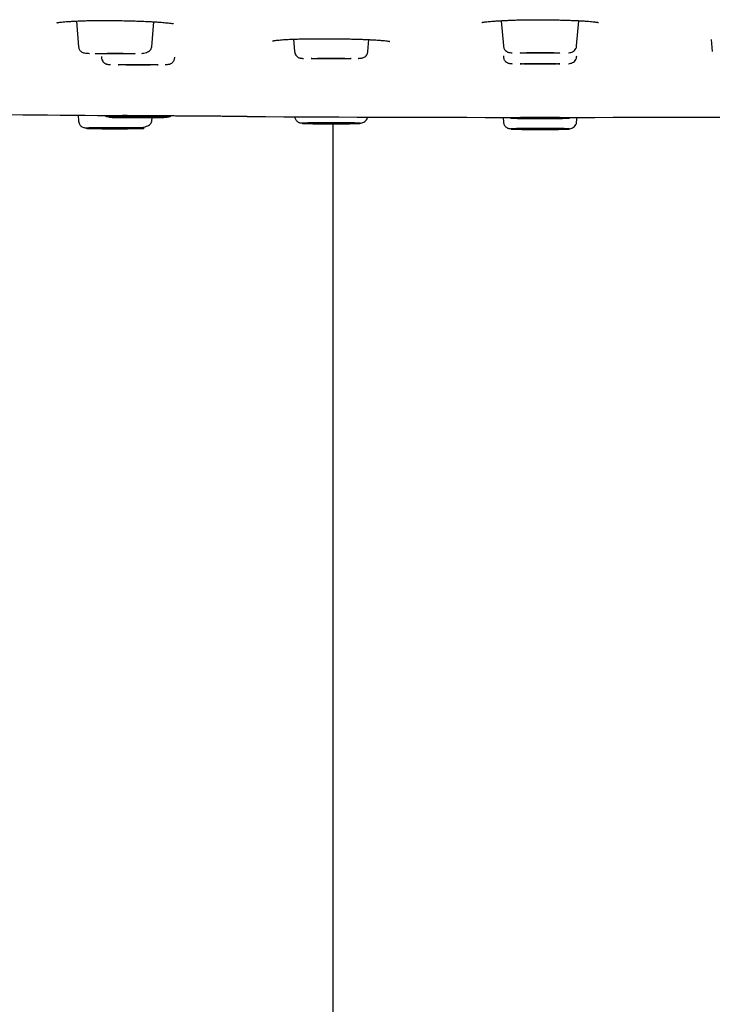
# Model space of a CAD drawing. Header units: millimetres. Extents: x 8 to 1918, y 12 to 2737.
# Tile 107 of 117: x 946 to 983, y 2608 to 2660. Entities that reach past the tile are written whole.
import ezdxf

# ---------------------------------------------------------------- set-up
doc = ezdxf.new("R2010")
doc.units = ezdxf.units.MM

msp = doc.modelspace()

# ---------------------------------------------------------------- linework, layer by layer
at = {"color": 7, "linetype": 'Continuous', "lineweight": 30}
for p, q in [((948.932, 2659.869), (949.05, 2658.517)), ((952.914, 2658.517), (953.029, 2659.833)), ((971.369, 2659.892), (971.486, 2658.556)), ((975.35, 2658.556), (975.467, 2659.892)), ((960.4, 2658.91), (960.457, 2658.257)), ((964.321, 2658.257), (964.377, 2658.893)), ((982.459, 2658.894), (982.514, 2658.257)), ((950.256, 2658.003), (950.263, 2657.931)), ((954.127, 2657.931), (954.13, 2657.971)), ((971.481, 2658.039), (971.486, 2657.98)), ((975.35, 2657.98), (975.355, 2658.039)), ((949.022, 2654.901), (949.05, 2654.58)), ((952.914, 2654.58), (952.932, 2654.778)), ((962.468, 2654.449), (962.468, 2590.978)), ((971.464, 2654.788), (971.486, 2654.542)), ((975.35, 2654.542), (975.371, 2654.788))]:
    msp.add_line(p, q, dxfattribs=at)
at = {"color": 7, "linetype": 'Continuous', "lineweight": 30, "flags": 128}
for points in [[(949.932, 2658.152), (949.939, 2658.154), (949.961, 2658.156), (949.996, 2658.158), (950.044, 2658.16), (950.105, 2658.162), (950.178, 2658.164), (950.262, 2658.165), (950.355, 2658.167), (950.457, 2658.168), (950.567, 2658.169), (950.681, 2658.17), (950.8, 2658.17), (950.921, 2658.17), (951.043, 2658.17), (951.165, 2658.17), (951.284, 2658.17), (951.398, 2658.169), (951.507, 2658.168), (951.609, 2658.167), (951.703, 2658.165), (951.787, 2658.164), (951.86, 2658.162), (951.921, 2658.16), (951.969, 2658.158), (952.004, 2658.156), (952.025, 2658.154), (952.032, 2658.152), (952.025, 2658.15), (952.004, 2658.148), (951.969, 2658.146), (951.921, 2658.144), (951.86, 2658.142), (951.787, 2658.14), (951.703, 2658.139), (951.609, 2658.137), (951.507, 2658.136), (951.398, 2658.135), (951.284, 2658.135), (951.165, 2658.134), (951.043, 2658.134), (950.921, 2658.134), (950.8, 2658.134), (950.681, 2658.135), (950.567, 2658.135), (950.457, 2658.136), (950.355, 2658.137), (950.262, 2658.139), (950.178, 2658.14), (950.105, 2658.142), (950.044, 2658.144), (949.996, 2658.146), (949.961, 2658.148), (949.939, 2658.15), (949.932, 2658.152)], [(972.368, 2658.191), (972.375, 2658.193), (972.396, 2658.195), (972.431, 2658.197), (972.479, 2658.199), (972.541, 2658.201), (972.613, 2658.202), (972.697, 2658.204), (972.791, 2658.205), (972.893, 2658.207), (973.002, 2658.208), (973.117, 2658.208), (973.235, 2658.209), (973.357, 2658.209), (973.479, 2658.209), (973.6, 2658.209), (973.719, 2658.208), (973.834, 2658.208), (973.943, 2658.207), (974.045, 2658.205), (974.138, 2658.204), (974.222, 2658.202), (974.295, 2658.201), (974.356, 2658.199), (974.404, 2658.197), (974.439, 2658.195), (974.461, 2658.193), (974.468, 2658.191), (974.461, 2658.189), (974.439, 2658.186), (974.404, 2658.184), (974.356, 2658.182), (974.295, 2658.181), (974.222, 2658.179), (974.138, 2658.177), (974.045, 2658.176), (973.943, 2658.175), (973.834, 2658.174), (973.719, 2658.173), (973.6, 2658.173), (973.479, 2658.172), (973.357, 2658.172), (973.235, 2658.173), (973.117, 2658.173), (973.002, 2658.174), (972.893, 2658.175), (972.791, 2658.176), (972.697, 2658.177), (972.613, 2658.179), (972.541, 2658.181), (972.479, 2658.182), (972.431, 2658.184), (972.396, 2658.186), (972.375, 2658.189), (972.368, 2658.191)], [(951.145, 2657.566), (951.152, 2657.568), (951.173, 2657.57), (951.208, 2657.572), (951.256, 2657.574), (951.317, 2657.576), (951.39, 2657.578), (951.474, 2657.579), (951.568, 2657.581), (951.67, 2657.582), (951.779, 2657.583), (951.893, 2657.584), (952.012, 2657.584), (952.134, 2657.584), (952.256, 2657.584), (952.377, 2657.584), (952.496, 2657.584), (952.611, 2657.583), (952.72, 2657.582), (952.822, 2657.581), (952.915, 2657.579), (952.999, 2657.578), (953.072, 2657.576), (953.133, 2657.574), (953.181, 2657.572), (953.216, 2657.57), (953.238, 2657.568), (953.245, 2657.566), (953.238, 2657.564), (953.216, 2657.562), (953.181, 2657.56), (953.133, 2657.558), (953.072, 2657.556), (952.999, 2657.554), (952.915, 2657.553), (952.822, 2657.551), (952.72, 2657.55), (952.611, 2657.549), (952.496, 2657.548), (952.377, 2657.548), (952.256, 2657.548), (952.134, 2657.548), (952.012, 2657.548), (951.893, 2657.548), (951.779, 2657.549), (951.67, 2657.55), (951.568, 2657.551), (951.474, 2657.553), (951.39, 2657.554), (951.317, 2657.556), (951.256, 2657.558), (951.208, 2657.56), (951.173, 2657.562), (951.152, 2657.564), (951.145, 2657.566)], [(961.339, 2657.892), (961.346, 2657.894), (961.368, 2657.896), (961.403, 2657.898), (961.451, 2657.9), (961.512, 2657.902), (961.585, 2657.904), (961.669, 2657.905), (961.762, 2657.907), (961.864, 2657.908), (961.973, 2657.909), (962.088, 2657.909), (962.207, 2657.91), (962.328, 2657.91), (962.45, 2657.91), (962.572, 2657.91), (962.69, 2657.909), (962.805, 2657.909), (962.914, 2657.908), (963.016, 2657.907), (963.11, 2657.905), (963.194, 2657.904), (963.267, 2657.902), (963.328, 2657.9), (963.376, 2657.898), (963.411, 2657.896), (963.432, 2657.894), (963.439, 2657.892), (963.432, 2657.89), (963.411, 2657.888), (963.376, 2657.886), (963.328, 2657.884), (963.267, 2657.882), (963.194, 2657.88), (963.11, 2657.879), (963.016, 2657.877), (962.914, 2657.876), (962.805, 2657.875), (962.69, 2657.874), (962.572, 2657.874), (962.45, 2657.874), (962.328, 2657.874), (962.207, 2657.874), (962.088, 2657.874), (961.973, 2657.875), (961.864, 2657.876), (961.762, 2657.877), (961.669, 2657.879), (961.585, 2657.88), (961.512, 2657.882), (961.451, 2657.884), (961.403, 2657.886), (961.368, 2657.888), (961.346, 2657.89), (961.339, 2657.892)], [(972.368, 2657.615), (972.375, 2657.617), (972.396, 2657.619), (972.431, 2657.621), (972.479, 2657.623), (972.541, 2657.625), (972.613, 2657.627), (972.697, 2657.628), (972.791, 2657.629), (972.893, 2657.631), (973.002, 2657.632), (973.117, 2657.632), (973.235, 2657.633), (973.357, 2657.633), (973.479, 2657.633), (973.6, 2657.633), (973.719, 2657.632), (973.834, 2657.632), (973.943, 2657.631), (974.045, 2657.629), (974.138, 2657.628), (974.222, 2657.627), (974.295, 2657.625), (974.356, 2657.623), (974.404, 2657.621), (974.439, 2657.619), (974.461, 2657.617), (974.468, 2657.615), (974.461, 2657.613), (974.439, 2657.611), (974.404, 2657.609), (974.356, 2657.607), (974.295, 2657.605), (974.222, 2657.603), (974.138, 2657.601), (974.045, 2657.6), (973.943, 2657.599), (973.834, 2657.598), (973.719, 2657.597), (973.6, 2657.597), (973.479, 2657.596), (973.357, 2657.596), (973.235, 2657.597), (973.117, 2657.597), (973.002, 2657.598), (972.893, 2657.599), (972.791, 2657.6), (972.697, 2657.601), (972.613, 2657.603), (972.541, 2657.605), (972.479, 2657.607), (972.431, 2657.609), (972.396, 2657.611), (972.375, 2657.613), (972.368, 2657.615)], [(951.145, 2654.801), (951.152, 2654.803), (951.173, 2654.806), (951.208, 2654.808), (951.256, 2654.81), (951.317, 2654.811), (951.39, 2654.813), (951.474, 2654.815), (951.568, 2654.816), (951.67, 2654.817), (951.779, 2654.818), (951.893, 2654.819), (952.012, 2654.819), (952.134, 2654.82), (952.256, 2654.82), (952.377, 2654.819), (952.496, 2654.819), (952.611, 2654.818), (952.72, 2654.817), (952.822, 2654.816), (952.915, 2654.815), (952.999, 2654.813), (953.072, 2654.811), (953.133, 2654.81), (953.181, 2654.808), (953.216, 2654.806), (953.238, 2654.803), (953.245, 2654.801), (953.238, 2654.799), (953.216, 2654.797), (953.181, 2654.795), (953.133, 2654.793), (953.072, 2654.791), (952.999, 2654.79), (952.915, 2654.788), (952.822, 2654.787), (952.72, 2654.785), (952.611, 2654.785), (952.496, 2654.784), (952.377, 2654.783), (952.256, 2654.783), (952.134, 2654.783), (952.012, 2654.783), (951.893, 2654.784), (951.779, 2654.785), (951.67, 2654.785), (951.568, 2654.787), (951.474, 2654.788), (951.39, 2654.79), (951.317, 2654.791), (951.256, 2654.793), (951.208, 2654.795), (951.173, 2654.797), (951.152, 2654.799), (951.145, 2654.801)], [(961.339, 2654.475), (961.346, 2654.478), (961.368, 2654.48), (961.403, 2654.482), (961.451, 2654.484), (961.512, 2654.485), (961.585, 2654.487), (961.669, 2654.489), (961.762, 2654.49), (961.864, 2654.491), (961.973, 2654.492), (962.088, 2654.493), (962.207, 2654.493), (962.328, 2654.494), (962.45, 2654.494), (962.572, 2654.493), (962.69, 2654.493), (962.805, 2654.492), (962.914, 2654.491), (963.016, 2654.49), (963.11, 2654.489), (963.194, 2654.487), (963.267, 2654.485), (963.328, 2654.484), (963.376, 2654.482), (963.411, 2654.48), (963.432, 2654.478), (963.439, 2654.475), (963.432, 2654.473), (963.411, 2654.471), (963.376, 2654.469), (963.328, 2654.467), (963.267, 2654.465), (963.194, 2654.464), (963.11, 2654.462), (963.016, 2654.461), (962.914, 2654.46), (962.805, 2654.459), (962.69, 2654.458), (962.572, 2654.457), (962.45, 2654.457), (962.328, 2654.457), (962.207, 2654.457), (962.088, 2654.458), (961.973, 2654.459), (961.864, 2654.46), (961.762, 2654.461), (961.669, 2654.462), (961.585, 2654.464), (961.512, 2654.465), (961.451, 2654.467), (961.403, 2654.469), (961.368, 2654.471), (961.346, 2654.473), (961.339, 2654.475)], [(972.368, 2654.753), (972.375, 2654.755), (972.396, 2654.757), (972.431, 2654.759), (972.479, 2654.761), (972.541, 2654.763), (972.613, 2654.764), (972.697, 2654.766), (972.791, 2654.767), (972.893, 2654.768), (973.002, 2654.769), (973.117, 2654.77), (973.235, 2654.771), (973.357, 2654.771), (973.479, 2654.771), (973.6, 2654.771), (973.719, 2654.77), (973.834, 2654.769), (973.943, 2654.768), (974.045, 2654.767), (974.138, 2654.766), (974.222, 2654.764), (974.295, 2654.763), (974.356, 2654.761), (974.404, 2654.759), (974.439, 2654.757), (974.461, 2654.755), (974.468, 2654.753), (974.461, 2654.75), (974.439, 2654.748), (974.404, 2654.746), (974.356, 2654.744), (974.295, 2654.743), (974.222, 2654.741), (974.138, 2654.739), (974.045, 2654.738), (973.943, 2654.737), (973.834, 2654.736), (973.719, 2654.735), (973.6, 2654.735), (973.479, 2654.734), (973.357, 2654.734), (973.235, 2654.735), (973.117, 2654.735), (973.002, 2654.736), (972.893, 2654.737), (972.791, 2654.738), (972.697, 2654.739), (972.613, 2654.741), (972.541, 2654.743), (972.479, 2654.744), (972.431, 2654.746), (972.396, 2654.748), (972.375, 2654.75), (972.368, 2654.753)], [(949.932, 2654.215), (949.939, 2654.217), (949.961, 2654.219), (949.996, 2654.221), (950.044, 2654.223), (950.105, 2654.225), (950.178, 2654.227), (950.262, 2654.229), (950.355, 2654.23), (950.457, 2654.231), (950.567, 2654.232), (950.681, 2654.233), (950.8, 2654.233), (950.921, 2654.234), (951.043, 2654.234), (951.165, 2654.233), (951.284, 2654.233), (951.398, 2654.232), (951.507, 2654.231), (951.609, 2654.23), (951.703, 2654.229), (951.787, 2654.227), (951.86, 2654.225), (951.921, 2654.223), (951.969, 2654.221), (952.004, 2654.219), (952.025, 2654.217), (952.032, 2654.215), (952.025, 2654.213), (952.004, 2654.211), (951.969, 2654.209), (951.921, 2654.207), (951.86, 2654.205), (951.787, 2654.203), (951.703, 2654.202), (951.609, 2654.201), (951.507, 2654.199), (951.398, 2654.198), (951.284, 2654.198), (951.165, 2654.197), (951.043, 2654.197), (950.921, 2654.197), (950.8, 2654.197), (950.681, 2654.198), (950.567, 2654.198), (950.457, 2654.199), (950.355, 2654.201), (950.262, 2654.202), (950.178, 2654.203), (950.105, 2654.205), (950.044, 2654.207), (949.996, 2654.209), (949.961, 2654.211), (949.939, 2654.213), (949.932, 2654.215)], [(972.368, 2654.177), (972.375, 2654.179), (972.396, 2654.181), (972.431, 2654.183), (972.479, 2654.185), (972.541, 2654.187), (972.613, 2654.188), (972.697, 2654.19), (972.791, 2654.191), (972.893, 2654.193), (973.002, 2654.193), (973.117, 2654.194), (973.235, 2654.195), (973.357, 2654.195), (973.479, 2654.195), (973.6, 2654.195), (973.719, 2654.194), (973.834, 2654.193), (973.943, 2654.193), (974.045, 2654.191), (974.138, 2654.19), (974.222, 2654.188), (974.295, 2654.187), (974.356, 2654.185), (974.404, 2654.183), (974.439, 2654.181), (974.461, 2654.179), (974.468, 2654.177), (974.461, 2654.175), (974.439, 2654.172), (974.404, 2654.17), (974.356, 2654.168), (974.295, 2654.167), (974.222, 2654.165), (974.138, 2654.163), (974.045, 2654.162), (973.943, 2654.161), (973.834, 2654.16), (973.719, 2654.159), (973.6, 2654.159), (973.479, 2654.158), (973.357, 2654.158), (973.235, 2654.159), (973.117, 2654.159), (973.002, 2654.16), (972.893, 2654.161), (972.791, 2654.162), (972.697, 2654.163), (972.613, 2654.165), (972.541, 2654.167), (972.479, 2654.168), (972.431, 2654.17), (972.396, 2654.172), (972.375, 2654.175), (972.368, 2654.177)]]:
    msp.add_lwpolyline(points, dxfattribs=at)
at = {"color": 7, "linetype": 'Continuous', "lineweight": 30}
for start, end in [(269.051439, 269.515191), (269.660004, 270.340063)]:
    msp.add_arc((973.418, 5260.454), 2605.667, start, end, dxfattribs=at)
for points, knots in [([(947.907, 2659.786), (947.907, 2659.786), (947.905, 2659.785), (947.919, 2659.788), (947.965, 2659.796), (948.045, 2659.807), (948.149, 2659.819), (948.264, 2659.83), (948.422, 2659.843), (948.626, 2659.858), (948.89, 2659.872), (949.154, 2659.884), (949.418, 2659.893), (949.682, 2659.899), (949.978, 2659.903), (950.307, 2659.905), (950.668, 2659.904), (951.053, 2659.899), (951.45, 2659.892), (951.846, 2659.882), (952.23, 2659.87), (952.556, 2659.857), (952.824, 2659.845), (953.041, 2659.833), (953.24, 2659.82), (953.419, 2659.807), (953.574, 2659.794), (953.724, 2659.78), (953.859, 2659.764), (953.958, 2659.75), (954.021, 2659.739), (954.058, 2659.731), (954.057, 2659.732), (954.057, 2659.732)], [0, 0, 0, 0, 0.003034, 0.025246, 0.046651, 0.077102, 0.105335, 0.131312, 0.155106, 0.196187, 0.236983, 0.27758, 0.308985, 0.342957, 0.379581, 0.418958, 0.461129, 0.505949, 0.551948, 0.598121, 0.644491, 0.691099, 0.722355, 0.75363, 0.784835, 0.815589, 0.844705, 0.872104, 0.909974, 0.943993, 0.964549, 0.984689, 1, 1, 1, 1]), ([(970.347, 2659.799), (970.347, 2659.799), (970.348, 2659.799), (970.382, 2659.806), (970.456, 2659.818), (970.556, 2659.831), (970.671, 2659.843), (970.8, 2659.855), (970.959, 2659.868), (971.155, 2659.882), (971.388, 2659.896), (971.627, 2659.908), (971.871, 2659.918), (972.119, 2659.927), (972.378, 2659.935), (972.659, 2659.941), (972.972, 2659.944), (973.319, 2659.945), (973.651, 2659.943), (973.958, 2659.939), (974.23, 2659.934), (974.5, 2659.928), (974.764, 2659.92), (975.017, 2659.912), (975.259, 2659.902), (975.486, 2659.891), (975.697, 2659.88), (975.889, 2659.867), (976.058, 2659.853), (976.199, 2659.84), (976.308, 2659.827), (976.388, 2659.816), (976.443, 2659.807), (976.475, 2659.801), (976.491, 2659.798), (976.5, 2659.796), (976.501, 2659.795), (976.501, 2659.795)], [0, 0, 0, 0, 0.012253, 0.038701, 0.068095, 0.097697, 0.126087, 0.15324, 0.179135, 0.215644, 0.25046, 0.283978, 0.316267, 0.34737, 0.37809, 0.411627, 0.44839, 0.48848, 0.531979, 0.562792, 0.594904, 0.627255, 0.659676, 0.692172, 0.724749, 0.757423, 0.790219, 0.823065, 0.855804, 0.887661, 0.916079, 0.940876, 0.962072, 0.979691, 0.98717, 0.993769, 1, 1, 1, 1]), ([(949.05, 2658.517), (949.055, 2658.488), (949.064, 2658.428), (949.099, 2658.354), (949.142, 2658.297), (949.2, 2658.248), (949.273, 2658.212), (949.37, 2658.187), (949.483, 2658.174), (949.573, 2658.168), (949.626, 2658.165), (949.634, 2658.165)], [0, 0, 0, 0, 0.070063, 0.142194, 0.221822, 0.312442, 0.453632, 0.620554, 0.815148, 0.972975, 1, 1, 1, 1]), ([(952.382, 2658.163), (952.42, 2658.168), (952.513, 2658.179), (952.635, 2658.213), (952.747, 2658.265), (952.83, 2658.33), (952.893, 2658.413), (952.907, 2658.482), (952.914, 2658.517)], [0, 0, 0, 0, 0.141965, 0.35058, 0.509484, 0.670829, 0.834507, 1, 1, 1, 1]), ([(959.298, 2658.827), (959.298, 2658.827), (959.295, 2658.826), (959.309, 2658.829), (959.333, 2658.833), (959.376, 2658.84), (959.454, 2658.85), (959.569, 2658.864), (959.714, 2658.878), (959.894, 2658.893), (960.108, 2658.906), (960.357, 2658.918), (960.604, 2658.925), (960.852, 2658.931), (961.1, 2658.935), (961.345, 2658.938), (961.588, 2658.94), (961.839, 2658.941), (962.114, 2658.941), (962.385, 2658.94), (962.644, 2658.938), (962.883, 2658.935), (963.133, 2658.931), (963.393, 2658.926), (963.654, 2658.92), (963.907, 2658.912), (964.143, 2658.904), (964.359, 2658.895), (964.586, 2658.883), (964.812, 2658.87), (965.025, 2658.854), (965.198, 2658.839), (965.332, 2658.824), (965.425, 2658.81), (965.464, 2658.804), (965.482, 2658.799), (965.481, 2658.8), (965.481, 2658.8)], [0, 0, 0, 0, 0.003445, 0.015458, 0.027936, 0.048052, 0.069858, 0.101341, 0.132491, 0.16219, 0.203955, 0.242581, 0.278319, 0.312188, 0.34442, 0.375026, 0.404017, 0.432453, 0.464275, 0.499861, 0.525693, 0.553214, 0.582432, 0.613358, 0.645896, 0.678203, 0.709653, 0.740173, 0.769642, 0.811917, 0.851931, 0.889698, 0.925203, 0.958415, 0.989322, 0.996874, 1, 1, 1, 1]), ([(971.486, 2658.556), (971.49, 2658.529), (971.498, 2658.476), (971.527, 2658.408), (971.562, 2658.352), (971.612, 2658.296), (971.676, 2658.249), (971.743, 2658.222), (971.796, 2658.214), (971.867, 2658.203), (971.921, 2658.199), (971.94, 2658.198)], [0, 0, 0, 0, 0.079972, 0.153496, 0.221599, 0.285472, 0.405769, 0.527799, 0.707886, 0.900539, 1, 1, 1, 1]), ([(974.925, 2658.195), (974.963, 2658.201), (975.033, 2658.211), (975.14, 2658.251), (975.237, 2658.315), (975.303, 2658.398), (975.339, 2658.482), (975.346, 2658.531), (975.35, 2658.556)], [0, 0, 0, 0, 0.221214, 0.405715, 0.595294, 0.792619, 0.895023, 1, 1, 1, 1]), ([(950.263, 2657.931), (950.266, 2657.908), (950.272, 2657.863), (950.301, 2657.785), (950.352, 2657.707), (950.42, 2657.646), (950.483, 2657.612), (950.532, 2657.597), (950.579, 2657.589), (950.644, 2657.581), (950.692, 2657.576), (950.725, 2657.574), (950.727, 2657.574)], [0, 0, 0, 0, 0.066279, 0.128333, 0.242466, 0.349912, 0.458379, 0.57564, 0.704794, 0.842209, 0.987819, 1, 1, 1, 1]), ([(953.619, 2657.576), (953.627, 2657.576), (953.675, 2657.579), (953.746, 2657.586), (953.824, 2657.595), (953.891, 2657.61), (953.961, 2657.643), (954.022, 2657.693), (954.066, 2657.75), (954.094, 2657.802), (954.117, 2657.863), (954.123, 2657.908), (954.127, 2657.931)], [0, 0, 0, 0, 0.035002, 0.203349, 0.36876, 0.518856, 0.649437, 0.76697, 0.823633, 0.880442, 0.938769, 1, 1, 1, 1]), ([(960.457, 2658.257), (960.461, 2658.233), (960.467, 2658.186), (960.498, 2658.105), (960.552, 2658.025), (960.623, 2657.966), (960.686, 2657.934), (960.73, 2657.923), (960.782, 2657.914), (960.844, 2657.906), (960.894, 2657.901), (960.918, 2657.899)], [0, 0, 0, 0, 0.069988, 0.135093, 0.253572, 0.363825, 0.474853, 0.595822, 0.727576, 0.867968, 1, 1, 1, 1]), ([(963.805, 2657.902), (963.822, 2657.903), (963.878, 2657.907), (963.955, 2657.914), (964.028, 2657.923), (964.096, 2657.941), (964.165, 2657.976), (964.234, 2658.035), (964.284, 2658.114), (964.312, 2658.191), (964.318, 2658.235), (964.321, 2658.257)], [0, 0, 0, 0, 0.072056, 0.236914, 0.397891, 0.540991, 0.666034, 0.778704, 0.886601, 0.942034, 1, 1, 1, 1]), ([(971.486, 2657.98), (971.49, 2657.953), (971.498, 2657.9), (971.527, 2657.832), (971.562, 2657.776), (971.612, 2657.72), (971.676, 2657.673), (971.743, 2657.646), (971.796, 2657.638), (971.867, 2657.627), (971.921, 2657.623), (971.94, 2657.622)], [0, 0, 0, 0, 0.079972, 0.153496, 0.221599, 0.285472, 0.405769, 0.527799, 0.707886, 0.900539, 1, 1, 1, 1]), ([(974.925, 2657.619), (974.963, 2657.625), (975.033, 2657.635), (975.14, 2657.675), (975.237, 2657.739), (975.303, 2657.822), (975.339, 2657.906), (975.346, 2657.955), (975.35, 2657.98)], [0, 0, 0, 0, 0.221214, 0.405715, 0.595294, 0.792619, 0.895023, 1, 1, 1, 1]), ([(950.413, 2654.895), (950.417, 2654.892), (950.446, 2654.866), (950.498, 2654.848), (950.566, 2654.829), (950.643, 2654.822), (950.714, 2654.815), (950.762, 2654.812), (950.77, 2654.811)], [0, 0, 0, 0, 0.028866, 0.224065, 0.448436, 0.6957, 0.947355, 1, 1, 1, 1]), ([(952.592, 2654.827), (952.638, 2654.827), (952.73, 2654.826), (952.863, 2654.825), (952.99, 2654.824), (953.113, 2654.823), (953.232, 2654.821), (953.342, 2654.819), (953.44, 2654.817), (953.525, 2654.815), (953.597, 2654.812), (953.647, 2654.81), (953.681, 2654.808), (953.704, 2654.806), (953.723, 2654.804), (953.732, 2654.801), (953.718, 2654.798), (953.683, 2654.795), (953.634, 2654.792), (953.578, 2654.79), (953.509, 2654.787), (953.425, 2654.785), (953.328, 2654.783), (953.217, 2654.781), (953.095, 2654.78), (952.963, 2654.778), (952.823, 2654.777), (952.693, 2654.776), (952.577, 2654.775), (952.475, 2654.775), (952.342, 2654.775), (952.179, 2654.775), (951.986, 2654.775), (951.813, 2654.775), (951.659, 2654.776), (951.526, 2654.777), (951.399, 2654.778), (951.276, 2654.78), (951.158, 2654.782), (951.048, 2654.784), (950.95, 2654.786), (950.864, 2654.788), (950.793, 2654.79), (950.742, 2654.793), (950.708, 2654.795), (950.686, 2654.796), (950.666, 2654.799), (950.657, 2654.802), (950.671, 2654.805), (950.706, 2654.808), (950.755, 2654.811), (950.812, 2654.813), (950.881, 2654.815), (950.964, 2654.817), (951.061, 2654.819), (951.172, 2654.821), (951.294, 2654.823), (951.426, 2654.825), (951.566, 2654.826), (951.696, 2654.827), (951.812, 2654.827), (951.914, 2654.828), (952.079, 2654.828), (952.308, 2654.828), (952.497, 2654.828), (952.592, 2654.827)], [0, 0, 0, 0, 0.015057, 0.029987, 0.044923, 0.060001, 0.076318, 0.092478, 0.108651, 0.12501, 0.141328, 0.157488, 0.16826, 0.17909, 0.190028, 0.210052, 0.229939, 0.250012, 0.265059, 0.279985, 0.294925, 0.310013, 0.326331, 0.34249, 0.358664, 0.375023, 0.39134, 0.4075, 0.418273, 0.429103, 0.44004, 0.460064, 0.479952, 0.500024, 0.515071, 0.529997, 0.544937, 0.560025, 0.576343, 0.592503, 0.608676, 0.625035, 0.641353, 0.657512, 0.668285, 0.679115, 0.690053, 0.710076, 0.729964, 0.750037, 0.765084, 0.78001, 0.79495, 0.810038, 0.826356, 0.842515, 0.858688, 0.875048, 0.891365, 0.907525, 0.918298, 0.929128, 0.940065, 0.970019, 1, 1, 1, 1]), ([(957.956, 2654.833), (957.954, 2654.833), (957.949, 2654.833), (957.906, 2654.833), (957.829, 2654.834), (957.719, 2654.834), (957.58, 2654.835), (957.414, 2654.837), (957.221, 2654.838), (957.003, 2654.84), (956.762, 2654.841), (956.501, 2654.843), (956.223, 2654.845), (955.93, 2654.847), (955.625, 2654.849), (955.31, 2654.852), (954.988, 2654.854), (954.663, 2654.856), (954.337, 2654.859), (954.015, 2654.861), (953.7, 2654.863), (953.395, 2654.865), (953.102, 2654.868), (952.825, 2654.87), (952.564, 2654.871), (952.323, 2654.873), (952.105, 2654.875), (951.912, 2654.876), (951.745, 2654.877), (951.606, 2654.878), (951.497, 2654.879), (951.42, 2654.88), (951.376, 2654.88), (951.37, 2654.88), (951.369, 2654.88)], [0, 0, 0, 0, 0.012874, 0.04507, 0.077321, 0.10994, 0.142356, 0.174534, 0.20679, 0.239441, 0.271598, 0.304101, 0.336548, 0.368903, 0.40098, 0.433613, 0.465907, 0.498307, 0.531148, 0.563505, 0.595692, 0.628029, 0.660441, 0.692648, 0.72497, 0.75772, 0.78987, 0.822359, 0.85476, 0.887125, 0.9193, 0.951867, 0.984236, 1, 1, 1, 1]), ([(953.662, 2654.809), (953.665, 2654.809), (953.697, 2654.811), (953.746, 2654.816), (953.81, 2654.824), (953.858, 2654.834), (953.895, 2654.842), (953.923, 2654.858), (953.929, 2654.862)], [0, 0, 0, 0, 0.0202125, 0.2740285, 0.5135613, 0.7386937, 0.9430953, 1, 1, 1, 1]), ([(960.46, 2654.824), (960.464, 2654.803), (960.471, 2654.756), (960.498, 2654.692), (960.533, 2654.637), (960.583, 2654.58), (960.648, 2654.534), (960.715, 2654.507), (960.767, 2654.498), (960.838, 2654.488), (960.893, 2654.484), (960.911, 2654.483)], [0, 0, 0, 0, 0.064911, 0.139639, 0.208856, 0.273775, 0.396042, 0.520069, 0.703104, 0.898911, 1, 1, 1, 1]), ([(963.897, 2654.48), (963.935, 2654.486), (964.004, 2654.495), (964.112, 2654.535), (964.209, 2654.599), (964.274, 2654.683), (964.307, 2654.757), (964.313, 2654.795), (964.315, 2654.81)], [0, 0, 0, 0, 0.2315296, 0.424634, 0.6230539, 0.8295807, 0.9367597, 1, 1, 1, 1]), ([(949.05, 2654.58), (949.057, 2654.544), (949.069, 2654.473), (949.117, 2654.387), (949.172, 2654.327), (949.238, 2654.281), (949.311, 2654.253), (949.388, 2654.241), (949.474, 2654.232), (949.545, 2654.227), (949.572, 2654.226)], [0, 0, 0, 0, 0.09445, 0.184784, 0.277005, 0.376123, 0.525446, 0.700293, 0.886651, 1, 1, 1, 1]), ([(952.232, 2654.231), (952.25, 2654.232), (952.339, 2654.24), (952.48, 2654.266), (952.635, 2654.308), (952.753, 2654.361), (952.836, 2654.422), (952.896, 2654.494), (952.908, 2654.552), (952.914, 2654.58)], [0, 0, 0, 0, 0.047962, 0.232477, 0.419945, 0.56276, 0.707316, 0.853262, 1, 1, 1, 1]), ([(962.389, 2654.502), (962.438, 2654.502), (962.534, 2654.502), (962.677, 2654.502), (962.817, 2654.501), (962.958, 2654.5), (963.098, 2654.499), (963.233, 2654.498), (963.359, 2654.496), (963.475, 2654.494), (963.581, 2654.492), (963.663, 2654.49), (963.726, 2654.489), (963.774, 2654.487), (963.828, 2654.485), (963.879, 2654.482), (963.915, 2654.479), (963.926, 2654.476), (963.918, 2654.473), (963.898, 2654.47), (963.864, 2654.468), (963.816, 2654.465), (963.753, 2654.463), (963.674, 2654.461), (963.581, 2654.458), (963.476, 2654.456), (963.359, 2654.455), (963.247, 2654.453), (963.143, 2654.452), (963.051, 2654.451), (962.927, 2654.45), (962.772, 2654.449), (962.582, 2654.449), (962.405, 2654.449), (962.245, 2654.449), (962.102, 2654.449), (961.961, 2654.45), (961.82, 2654.451), (961.681, 2654.452), (961.546, 2654.453), (961.42, 2654.455), (961.303, 2654.456), (961.198, 2654.458), (961.115, 2654.46), (961.052, 2654.462), (961.004, 2654.464), (960.951, 2654.466), (960.9, 2654.469), (960.864, 2654.472), (960.853, 2654.475), (960.86, 2654.478), (960.88, 2654.48), (960.914, 2654.483), (960.963, 2654.485), (961.026, 2654.488), (961.105, 2654.49), (961.198, 2654.492), (961.303, 2654.494), (961.419, 2654.496), (961.532, 2654.498), (961.635, 2654.499), (961.728, 2654.5), (961.88, 2654.501), (962.1, 2654.502), (962.293, 2654.502), (962.389, 2654.502)], [0, 0, 0, 0, 0.0150573, 0.0299867, 0.0449229, 0.0600005, 0.0763182, 0.0924777, 0.1086512, 0.1250103, 0.141328, 0.1574875, 0.1682603, 0.1790903, 0.190028, 0.2100516, 0.2299394, 0.2500118, 0.265059, 0.2799849, 0.2949247, 0.310013, 0.3263307, 0.3424901, 0.3586636, 0.3750227, 0.3913405, 0.4074999, 0.4182727, 0.4291027, 0.4400404, 0.460064, 0.4799518, 0.5000242, 0.5150714, 0.5299974, 0.5449371, 0.5600254, 0.5763431, 0.5925026, 0.608676, 0.6250351, 0.6413529, 0.6575124, 0.6682851, 0.6791152, 0.6900528, 0.7100764, 0.7299643, 0.7500366, 0.7650839, 0.7800098, 0.7949495, 0.8100378, 0.8263555, 0.842515, 0.8586884, 0.8750476, 0.8913653, 0.9075248, 0.9182975, 0.9291276, 0.9400652, 0.9700191, 1, 1, 1, 1]), ([(971.486, 2654.542), (971.49, 2654.514), (971.498, 2654.462), (971.527, 2654.394), (971.562, 2654.338), (971.612, 2654.282), (971.676, 2654.235), (971.743, 2654.208), (971.796, 2654.2), (971.867, 2654.189), (971.921, 2654.185), (971.94, 2654.184)], [0, 0, 0, 0, 0.079972, 0.153496, 0.221599, 0.285472, 0.405769, 0.527799, 0.707886, 0.900539, 1, 1, 1, 1]), ([(971.742, 2654.788), (971.76, 2654.783), (971.802, 2654.773), (971.867, 2654.765), (971.921, 2654.761), (971.94, 2654.76)], [0, 0, 0, 0, 0.340816, 0.775557, 1, 1, 1, 1]), ([(973.418, 2654.779), (973.466, 2654.779), (973.562, 2654.779), (973.705, 2654.779), (973.846, 2654.778), (973.987, 2654.777), (974.126, 2654.776), (974.261, 2654.775), (974.387, 2654.773), (974.504, 2654.772), (974.609, 2654.77), (974.692, 2654.768), (974.755, 2654.766), (974.803, 2654.764), (974.856, 2654.762), (974.907, 2654.759), (974.943, 2654.756), (974.954, 2654.753), (974.947, 2654.75), (974.927, 2654.748), (974.893, 2654.745), (974.844, 2654.743), (974.781, 2654.74), (974.702, 2654.738), (974.609, 2654.736), (974.504, 2654.734), (974.388, 2654.732), (974.276, 2654.73), (974.172, 2654.729), (974.079, 2654.728), (973.956, 2654.727), (973.8, 2654.727), (973.611, 2654.726), (973.434, 2654.726), (973.273, 2654.726), (973.13, 2654.726), (972.99, 2654.727), (972.849, 2654.728), (972.709, 2654.729), (972.574, 2654.73), (972.448, 2654.732), (972.332, 2654.734), (972.226, 2654.736), (972.144, 2654.738), (972.081, 2654.739), (972.033, 2654.741), (971.979, 2654.743), (971.928, 2654.746), (971.892, 2654.749), (971.881, 2654.752), (971.889, 2654.755), (971.909, 2654.758), (971.943, 2654.76), (971.991, 2654.763), (972.054, 2654.765), (972.133, 2654.767), (972.226, 2654.77), (972.332, 2654.772), (972.448, 2654.773), (972.56, 2654.775), (972.664, 2654.776), (972.757, 2654.777), (972.909, 2654.778), (973.129, 2654.779), (973.321, 2654.779), (973.418, 2654.779)], [0, 0, 0, 0, 0.015057, 0.029987, 0.044923, 0.060001, 0.076318, 0.092478, 0.108651, 0.12501, 0.141328, 0.157488, 0.16826, 0.17909, 0.190028, 0.210052, 0.229939, 0.250012, 0.265059, 0.279985, 0.294925, 0.310013, 0.326331, 0.34249, 0.358664, 0.375023, 0.39134, 0.4075, 0.418273, 0.429103, 0.44004, 0.460064, 0.479952, 0.500024, 0.515071, 0.529997, 0.544937, 0.560025, 0.576343, 0.592503, 0.608676, 0.625035, 0.641353, 0.657512, 0.668285, 0.679115, 0.690053, 0.710076, 0.729964, 0.750037, 0.765084, 0.78001, 0.79495, 0.810038, 0.826356, 0.842515, 0.858688, 0.875048, 0.891365, 0.907525, 0.918298, 0.929128, 0.940065, 0.970019, 1, 1, 1, 1]), ([(974.925, 2654.757), (974.963, 2654.761), (975.009, 2654.766), (975.056, 2654.784), (975.064, 2654.788)], [0, 0, 0, 0, 0.83454, 1, 1, 1, 1]), ([(974.925, 2654.181), (974.963, 2654.187), (975.033, 2654.197), (975.14, 2654.237), (975.237, 2654.3), (975.303, 2654.384), (975.339, 2654.468), (975.346, 2654.517), (975.35, 2654.542)], [0, 0, 0, 0, 0.2212139, 0.4057146, 0.5952939, 0.792619, 0.8950226, 1, 1, 1, 1]), ([(951.282, 2654.241), (951.329, 2654.241), (951.423, 2654.241), (951.559, 2654.24), (951.69, 2654.239), (951.819, 2654.238), (951.943, 2654.236), (952.06, 2654.234), (952.166, 2654.232), (952.26, 2654.23), (952.34, 2654.228), (952.399, 2654.226), (952.441, 2654.224), (952.47, 2654.222), (952.498, 2654.22), (952.518, 2654.217), (952.516, 2654.213), (952.492, 2654.21), (952.454, 2654.208), (952.406, 2654.205), (952.346, 2654.203), (952.271, 2654.201), (952.181, 2654.198), (952.078, 2654.196), (951.962, 2654.195), (951.836, 2654.193), (951.701, 2654.192), (951.575, 2654.19), (951.461, 2654.19), (951.361, 2654.189), (951.23, 2654.189), (951.067, 2654.188), (950.874, 2654.188), (950.698, 2654.189), (950.542, 2654.19), (950.406, 2654.19), (950.275, 2654.191), (950.146, 2654.193), (950.022, 2654.194), (949.905, 2654.196), (949.799, 2654.198), (949.705, 2654.2), (949.625, 2654.203), (949.566, 2654.205), (949.524, 2654.207), (949.495, 2654.209), (949.467, 2654.211), (949.447, 2654.214), (949.448, 2654.217), (949.472, 2654.22), (949.511, 2654.223), (949.559, 2654.225), (949.619, 2654.228), (949.694, 2654.23), (949.783, 2654.232), (949.887, 2654.234), (950.003, 2654.236), (950.129, 2654.238), (950.264, 2654.239), (950.39, 2654.24), (950.504, 2654.241), (950.604, 2654.241), (950.766, 2654.242), (950.995, 2654.242), (951.186, 2654.242), (951.282, 2654.241)], [0, 0, 0, 0, 0.015057, 0.029987, 0.044923, 0.060001, 0.076318, 0.092478, 0.108651, 0.12501, 0.141328, 0.157488, 0.16826, 0.17909, 0.190028, 0.210052, 0.229939, 0.250012, 0.265059, 0.279985, 0.294925, 0.310013, 0.326331, 0.34249, 0.358664, 0.375023, 0.39134, 0.4075, 0.418273, 0.429103, 0.44004, 0.460064, 0.479952, 0.500024, 0.515071, 0.529997, 0.544937, 0.560025, 0.576343, 0.592503, 0.608676, 0.625035, 0.641353, 0.657512, 0.668285, 0.679115, 0.690053, 0.710076, 0.729964, 0.750037, 0.765084, 0.78001, 0.79495, 0.810038, 0.826356, 0.842515, 0.858688, 0.875048, 0.891365, 0.907525, 0.918298, 0.929128, 0.940065, 0.970019, 1, 1, 1, 1]), ([(973.418, 2654.203), (973.466, 2654.203), (973.562, 2654.203), (973.705, 2654.203), (973.846, 2654.202), (973.987, 2654.202), (974.126, 2654.2), (974.261, 2654.199), (974.387, 2654.197), (974.504, 2654.196), (974.609, 2654.194), (974.692, 2654.192), (974.755, 2654.19), (974.803, 2654.188), (974.856, 2654.186), (974.907, 2654.183), (974.943, 2654.18), (974.954, 2654.177), (974.947, 2654.174), (974.927, 2654.172), (974.893, 2654.169), (974.844, 2654.167), (974.781, 2654.164), (974.702, 2654.162), (974.609, 2654.16), (974.504, 2654.158), (974.388, 2654.156), (974.276, 2654.154), (974.172, 2654.153), (974.079, 2654.152), (973.956, 2654.152), (973.8, 2654.151), (973.611, 2654.15), (973.434, 2654.15), (973.273, 2654.15), (973.13, 2654.15), (972.99, 2654.151), (972.849, 2654.152), (972.709, 2654.153), (972.574, 2654.154), (972.448, 2654.156), (972.332, 2654.158), (972.226, 2654.16), (972.144, 2654.162), (972.081, 2654.163), (972.033, 2654.165), (971.979, 2654.167), (971.928, 2654.17), (971.892, 2654.173), (971.881, 2654.176), (971.889, 2654.179), (971.909, 2654.182), (971.943, 2654.184), (971.991, 2654.187), (972.054, 2654.189), (972.133, 2654.191), (972.226, 2654.194), (972.332, 2654.196), (972.448, 2654.197), (972.56, 2654.199), (972.664, 2654.2), (972.757, 2654.201), (972.909, 2654.202), (973.129, 2654.203), (973.321, 2654.203), (973.418, 2654.203)], [0, 0, 0, 0, 0.015057, 0.029987, 0.044923, 0.060001, 0.076318, 0.092478, 0.108651, 0.12501, 0.141328, 0.157488, 0.16826, 0.17909, 0.190028, 0.210052, 0.229939, 0.250012, 0.265059, 0.279985, 0.294925, 0.310013, 0.326331, 0.34249, 0.358664, 0.375023, 0.39134, 0.4075, 0.418273, 0.429103, 0.44004, 0.460064, 0.479952, 0.500024, 0.515071, 0.529997, 0.544937, 0.560025, 0.576343, 0.592503, 0.608676, 0.625035, 0.641353, 0.657512, 0.668285, 0.679115, 0.690053, 0.710076, 0.729964, 0.750037, 0.765084, 0.78001, 0.79495, 0.810038, 0.826356, 0.842515, 0.858688, 0.875048, 0.891365, 0.907525, 0.918298, 0.929128, 0.940065, 0.970019, 1, 1, 1, 1])]:
    msp.add_open_spline(points, degree=3, knots=knots, dxfattribs=at)

doc.saveas('drawing.dxf')
